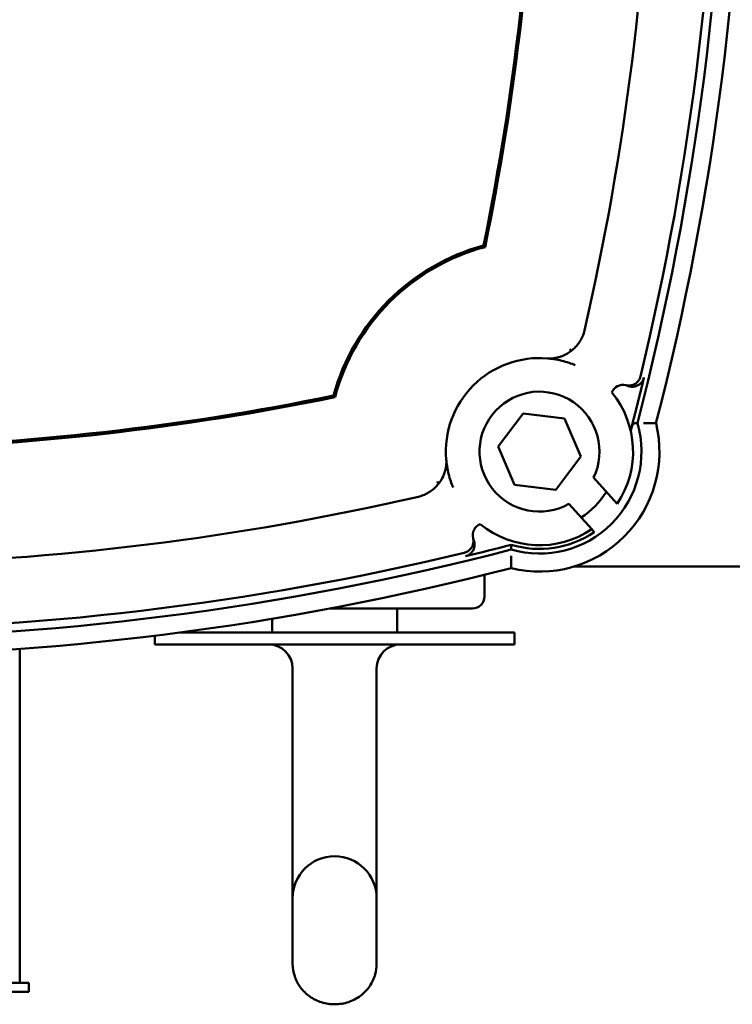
# Model space of a CAD drawing. Header units: millimetres. Extents: x 0 to 1680, y 0 to 1188.
# Tile 5 of 29: x 554 to 613, y 230 to 312. Entities that reach past the tile are written whole.
import ezdxf

# ---------------------------------------------------------------- set-up
doc = ezdxf.new("R2010")
doc.units = ezdxf.units.MM
doc.header["$LTSCALE"] = 4
doc.layers.add('Видимый контур (ГОСТ)', color=7, linetype='Continuous', lineweight=50)

msp = doc.modelspace()

# ---------------------------------------------------------------- linework, layer by layer
at = {"layer": 'Видимый контур (ГОСТ)'}
for p, q in [((593.621, 276.657), (595.7, 279.428)), ((595.7, 279.428), (599.139, 279.013)), ((599.139, 279.013), (600.5, 275.827)), ((594.982, 273.471), (593.621, 276.657)), ((600.5, 275.827), (598.421, 273.056)), ((601.568, 274.078), (603.54, 271.897)), ((598.421, 273.056), (594.982, 273.471)), ((601.418, 269.77), (599.509, 271.882)), ((601.418, 269.77), (601.625, 269.542)), ((601.625, 269.542), (601.648, 269.516)), ((592.479, 265.968), (592.479, 264.171)), ((599.958, 266.671), (618.592, 266.671)), ((591.479, 263.171), (579.602, 263.171)), ((585.184, 263.171), (585.184, 261.171)), ((574.774, 262.316), (574.774, 261.171)), ((567.082, 261.171), (594.979, 261.171)), ((594.979, 261.171), (594.979, 260.171)), ((564.979, 260.903), (564.979, 260.171)), ((564.979, 260.171), (594.979, 260.171)), ((553.717, 231.982), (553.717, 259.798)), ((576.479, 247.03), (576.479, 258.171)), ((583.479, 247.03), (583.479, 258.171)), ((576.479, 247.03), (576.479, 239.03)), ((583.479, 239.03), (583.479, 247.03)), ((576.479, 239.03), (576.479, 238.327)), ((583.479, 238.327), (583.479, 239.03)), ((576.479, 233.555), (576.479, 238.327)), ((583.479, 233.555), (583.479, 238.327)), ((554.467, 231.982), (547.335, 231.982)), ((554.467, 231.232), (554.467, 231.982)), ((554.467, 231.232), (547.335, 231.232))]:
    msp.add_line(p, q, dxfattribs=at)
for centre, radius, start, end in [((381.319, 336.671), 231.313, 345.4619, 14.5381), ((381.319, 336.671), 232.812, 345.55894, 14.44106), ((381.319, 336.671), 230.614, 346.41796, 13.58204), ((381.319, 336.671), 215.457, 348.41979, 358.67025), ((381.319, 336.671), 215.614, 348.394, 358.62943), ((381.319, 336.671), 225.194, 347.0855, 358.6939), ((597.061, 276.242), 17.802, 105.20837, 164.79163), ((597.061, 276.242), 17.644, 104.89473, 165.10527), ((597.061, 276.242), 7.802, 85.11373, 184.88627), ((381.319, 336.671), 230.92, 345.28146, 346.41138), ((604.025, 280.809), 1, 75.91166, 158.00204), ((536.632, 491.983), 215.457, 271.24509, 281.58021), ((536.632, 491.983), 215.614, 271.28597, 281.606), ((597.061, 276.242), 5, 334.35456, 299.31692), ((597.061, 276.242), 7.802, 326.15491, 39.30445), ((597.061, 276.242), 10, 256.295, 13.705), ((597.061, 276.242), 8.5, 253.85219, 16.14781), ((536.632, 491.983), 225.194, 271.2251, 282.9145), ((597.061, 276.242), 6.5, 302.30526, 329.04235), ((592.493, 269.278), 1, 111.99796, 194.08834), ((597.061, 276.242), 7.802, 230.69555, 303.955), ((597.061, 276.242), 8.107, 253.09837, 304.26471), ((536.632, 491.983), 230.92, 283.58862, 284.56518), ((536.632, 491.983), 231.313, 255.4619, 284.5381), ((536.632, 491.983), 230.614, 256.41796, 283.58204), ((536.632, 491.983), 232.812, 255.55894, 284.44106), ((591.479, 264.171), 1, 270, 0), ((574.479, 258.171), 2, 0, 90), ((585.479, 258.171), 2, 90, 180), ((579.979, 239.03), 3.5, 0, 180)]:
    msp.add_arc(centre, radius, start, end, dxfattribs=at)
for centre, major_axis, start_param, end_param in [((-155.952, -2863.214), (760.212, 3144.995), 6.280337, 6.283042), ((3736.516, 1029.254), (-3144.995, -760.212), 0.000143, 0.002848)]:
    msp.add_ellipse(centre, major_axis=major_axis, ratio=0.017458, start_param=start_param, end_param=end_param, dxfattribs=at)
for points in [[(592.391, 293.42), (592.435, 293.378), (592.48, 293.335), (592.525, 293.293)], [(579.882, 280.912), (579.924, 280.867), (579.967, 280.822), (580.009, 280.777)], [(605.225, 278.606), (605.103, 278.604), (604.978, 278.602), (604.852, 278.599)], [(594.697, 268.077), (594.698, 268.211), (594.701, 268.348), (594.704, 268.485)]]:
    msp.add_open_spline(points, degree=3, dxfattribs=at)
for points, knots in [([(600.817, 286.34), (600.788, 286.215), (600.739, 286.026), (600.495, 285.498), (600.314, 285.221), (599.948, 284.833), (599.816, 284.717), (599.683, 284.617)], [0, 0, 0, 0, 0.0386724, 0.0386724, 0.0810467, 0.0810467, 0.1033907, 0.1033907, 0.1033907, 0.1033907]), ([(599.588, 284.784), (599.589, 284.782), (599.59, 284.78), (599.622, 284.725), (599.652, 284.671), (599.683, 284.617)], [-0.00065039, -0.00065039, -0.00065039, -0.00065039, 0, 0, 0.01849867, 0.01849867, 0.01849867, 0.01849867]), ([(598.358, 284.044), (598.284, 284.028), (598.184, 284.013), (598.012, 284.005), (597.958, 284.004), (597.871, 284.006), (597.843, 284.007), (597.798, 284.01), (597.784, 284.01), (597.754, 284.013), (597.74, 284.014), (597.725, 284.015)], [0.000523, 0.000523, 0.000523, 0.000523, 0.1572912, 0.1572912, 0.2152241, 0.2152241, 0.2378413, 0.2378413, 0.2471118, 0.2471118, 0.2554578, 0.2554578, 0.2554578, 0.2554578]), ([(597.725, 284.015), (597.903, 284), (598.08, 283.978), (598.476, 283.917), (598.694, 283.874), (598.911, 283.821), (599.118, 283.77), (599.324, 283.711), (599.7, 283.586), (599.87, 283.522), (600.039, 283.452)], [-9.846278, -9.846278, -9.846278, -9.846278, -7.739813, -7.739813, -5.089602, -5.089602, -5.089602, -2.544801, -2.544801, -0.400478, -0.400478, -0.400478, -0.400478]), ([(599.683, 284.617), (599.558, 284.523), (599.427, 284.439), (599.143, 284.284), (598.984, 284.216), (598.755, 284.137), (598.672, 284.113), (598.555, 284.084), (598.513, 284.074), (598.455, 284.062), (598.434, 284.058), (598.405, 284.052), (598.395, 284.051), (598.373, 284.047), (598.363, 284.045), (598.358, 284.044)], [0.175121, 0.175121, 0.175121, 0.175121, 0.2222566, 0.2222566, 0.2783241, 0.2783241, 0.3098794, 0.3098794, 0.3278712, 0.3278712, 0.3385491, 0.3385491, 0.3451473, 0.3451473, 0.3555952, 0.3555952, 0.3555952, 0.3555952]), ([(605.484, 282.514), (605.474, 282.471), (605.46, 282.429), (605.445, 282.389), (605.429, 282.347), (605.41, 282.307), (605.388, 282.268), (605.368, 282.232), (605.346, 282.197), (605.321, 282.163), (605.295, 282.127), (605.267, 282.092), (605.236, 282.06), (605.206, 282.028), (605.174, 281.998), (605.139, 281.97), (605.134, 281.966), (605.128, 281.961), (605.122, 281.957), (605.095, 281.936), (605.068, 281.917), (605.039, 281.899), (605.001, 281.876), (604.962, 281.855), (604.922, 281.837), (604.882, 281.819), (604.84, 281.803), (604.798, 281.791), (604.771, 281.783), (604.743, 281.776), (604.715, 281.77), (604.702, 281.767), (604.69, 281.765), (604.677, 281.763), (604.633, 281.755), (604.589, 281.751), (604.544, 281.75), (604.52, 281.749), (604.496, 281.749), (604.471, 281.75), (604.427, 281.752), (604.383, 281.756), (604.339, 281.764), (604.315, 281.768), (604.292, 281.773), (604.268, 281.779)], [0, 0, 0, 0, 0.0131507, 0.0131507, 0.0131507, 0.0265704, 0.0265704, 0.0265704, 0.039041, 0.039041, 0.039041, 0.0524386, 0.0524386, 0.0524386, 0.0657509, 0.0657509, 0.0657509, 0.0679492, 0.0679492, 0.0679492, 0.078091, 0.078091, 0.078091, 0.0913637, 0.0913637, 0.0913637, 0.1047024, 0.1047024, 0.1047024, 0.1132354, 0.1132354, 0.1132354, 0.1171636, 0.1171636, 0.1171636, 0.1304983, 0.1304983, 0.1304983, 0.1377897, 0.1377897, 0.1377897, 0.1510988, 0.1510988, 0.1510988, 0.158413, 0.158413, 0.158413, 0.158413]), ([(605.775, 282.416), (605.764, 282.374), (605.751, 282.332), (605.735, 282.292), (605.719, 282.25), (605.7, 282.21), (605.679, 282.171), (605.659, 282.134), (605.636, 282.099), (605.612, 282.066), (605.586, 282.029), (605.557, 281.995), (605.527, 281.963), (605.496, 281.931), (605.464, 281.901), (605.43, 281.873), (605.407, 281.855), (605.384, 281.837), (605.359, 281.821), (605.35, 281.814), (605.34, 281.808), (605.33, 281.802), (605.292, 281.779), (605.253, 281.758), (605.213, 281.74), (605.173, 281.722), (605.131, 281.706), (605.089, 281.694), (605.049, 281.682), (605.008, 281.672), (604.967, 281.665), (604.944, 281.662), (604.921, 281.659), (604.898, 281.656), (604.853, 281.652), (604.809, 281.651), (604.765, 281.652), (604.738, 281.654), (604.712, 281.656), (604.686, 281.659), (604.642, 281.664), (604.598, 281.672), (604.555, 281.683), (604.512, 281.694), (604.47, 281.707), (604.429, 281.724), (604.424, 281.726), (604.419, 281.728), (604.413, 281.73)], [0, 0, 0, 0, 0.0131231, 0.0131231, 0.0131231, 0.026556, 0.026556, 0.026556, 0.0390419, 0.0390419, 0.0390419, 0.0524591, 0.0524591, 0.0524591, 0.0657381, 0.0657381, 0.0657381, 0.0745366, 0.0745366, 0.0745366, 0.0780855, 0.0780855, 0.0780855, 0.0913045, 0.0913045, 0.0913045, 0.1046634, 0.1046634, 0.1046634, 0.1171486, 0.1171486, 0.1171486, 0.1241958, 0.1241958, 0.1241958, 0.1375473, 0.1375473, 0.1375473, 0.1454765, 0.1454765, 0.1454765, 0.1588304, 0.1588304, 0.1588304, 0.1720567, 0.1720567, 0.1720567, 0.1738002, 0.1738002, 0.1738002, 0.1738002]), ([(604.665, 277.982), (604.713, 278.155), (604.752, 278.289), (604.801, 278.455), (604.819, 278.514), (604.842, 278.581), (604.849, 278.598), (604.852, 278.599), (604.852, 278.599), (604.852, 278.599)], [0.7213062, 0.7213062, 0.7213062, 0.7213062, 0.76212863, 0.76212863, 0.78978274, 0.78978274, 0.80978742, 0.80978742, 0.81078712, 0.81078712, 0.81078712, 0.81078712]), ([(605.743, 278.611), (605.817, 278.612), (605.891, 278.612), (605.963, 278.612), (606.033, 278.612), (606.102, 278.613), (606.168, 278.613), (606.29, 278.613), (606.4, 278.613), (606.493, 278.612), (606.583, 278.612), (606.654, 278.612), (606.703, 278.611), (606.751, 278.611), (606.776, 278.611), (606.776, 278.611)], [-0.3199178, -0.3199178, -0.3199178, -0.3199178, -0.2977631, -0.2977631, -0.2977631, -0.2761456, -0.2761456, -0.2761456, -0.2363279, -0.2363279, -0.2363279, -0.1977356, -0.1977356, -0.1977356, -0.1597274, -0.1597274, -0.1597274, -0.1597274]), ([(589.258, 274.944), (589.257, 274.939), (589.255, 274.925), (589.247, 274.884), (589.242, 274.854), (589.222, 274.761), (589.204, 274.681), (589.132, 274.438), (589.059, 274.238), (588.872, 273.889), (588.785, 273.751), (588.685, 273.619)], [0.0000155, 0.0000155, 0.0000155, 0.0000155, 0.0124376, 0.0124376, 0.0279879, 0.0279879, 0.0572161, 0.0572161, 0.1068059, 0.1068059, 0.1388996, 0.1388996, 0.1388996, 0.1388996]), ([(589.287, 275.577), (589.289, 275.562), (589.29, 275.547), (589.292, 275.515), (589.293, 275.499), (589.295, 275.457), (589.296, 275.433), (589.298, 275.363), (589.298, 275.32), (589.293, 275.145), (589.277, 275.032), (589.258, 274.944)], [0, 0, 0, 0, 0.0045579, 0.0045579, 0.0103667, 0.0103667, 0.0211039, 0.0211039, 0.0488224, 0.0488224, 0.1578079, 0.1578079, 0.1578079, 0.1578079]), ([(589.85, 273.263), (589.781, 273.43), (589.718, 273.599), (589.594, 273.971), (589.535, 274.174), (589.484, 274.38), (589.431, 274.598), (589.386, 274.819), (589.324, 275.218), (589.303, 275.397), (589.287, 275.577)], [-9.989414, -9.989414, -9.989414, -9.989414, -7.868307, -7.868307, -5.346748, -5.346748, -5.346748, -2.673374, -2.673374, -0.543614, -0.543614, -0.543614, -0.543614]), ([(588.685, 273.619), (588.611, 273.521), (588.529, 273.424), (588.228, 273.112), (587.998, 272.936), (587.636, 272.729), (587.506, 272.666), (587.24, 272.561), (587.104, 272.518), (586.962, 272.485)], [0.1392474, 0.1392474, 0.1392474, 0.1392474, 0.1735887, 0.1735887, 0.2509192, 0.2509192, 0.290889, 0.290889, 0.3301595, 0.3301595, 0.3301595, 0.3301595]), ([(588.519, 273.715), (588.521, 273.714), (588.522, 273.712), (588.578, 273.681), (588.631, 273.65), (588.685, 273.619)], [-0.00064935, -0.00064935, -0.00064935, -0.00064935, 0, 0, 0.01849969, 0.01849969, 0.01849969, 0.01849969]), ([(591.523, 269.034), (591.534, 268.991), (591.542, 268.948), (591.547, 268.904), (591.552, 268.86), (591.554, 268.816), (591.553, 268.772), (591.552, 268.73), (591.549, 268.689), (591.543, 268.647), (591.54, 268.627), (591.536, 268.607), (591.532, 268.587), (591.523, 268.544), (591.511, 268.501), (591.497, 268.459), (591.482, 268.418), (591.465, 268.377), (591.445, 268.337), (591.435, 268.319), (591.425, 268.3), (591.414, 268.282), (591.393, 268.247), (591.37, 268.213), (591.345, 268.18), (591.318, 268.145), (591.289, 268.112), (591.257, 268.08), (591.226, 268.049), (591.192, 268.02), (591.157, 267.994), (591.121, 267.967), (591.084, 267.942), (591.045, 267.92), (591.024, 267.908), (591.003, 267.897), (590.981, 267.887), (590.942, 267.868), (590.9, 267.852), (590.858, 267.838), (590.835, 267.831), (590.812, 267.824), (590.788, 267.818)], [0, 0, 0, 0, 0.0132396, 0.0132396, 0.0132396, 0.0265969, 0.0265969, 0.0265969, 0.039117, 0.039117, 0.039117, 0.0452696, 0.0452696, 0.0452696, 0.0585896, 0.0585896, 0.0585896, 0.0718988, 0.0718988, 0.0718988, 0.0782218, 0.0782218, 0.0782218, 0.090561, 0.090561, 0.090561, 0.1039674, 0.1039674, 0.1039674, 0.1173003, 0.1173003, 0.1173003, 0.1306784, 0.1306784, 0.1306784, 0.1378586, 0.1378586, 0.1378586, 0.1511318, 0.1511318, 0.1511318, 0.1584169, 0.1584169, 0.1584169, 0.1584169]), ([(591.572, 268.889), (591.589, 268.848), (591.603, 268.807), (591.615, 268.764), (591.627, 268.722), (591.635, 268.678), (591.641, 268.634), (591.647, 268.593), (591.65, 268.551), (591.65, 268.51), (591.651, 268.475), (591.649, 268.439), (591.646, 268.405), (591.642, 268.361), (591.635, 268.317), (591.625, 268.274), (591.614, 268.231), (591.602, 268.188), (591.586, 268.147), (591.584, 268.141), (591.581, 268.135), (591.579, 268.129), (591.563, 268.087), (591.543, 268.047), (591.522, 268.009), (591.509, 267.986), (591.496, 267.964), (591.481, 267.943), (591.456, 267.906), (591.429, 267.871), (591.399, 267.837), (591.389, 267.826), (591.379, 267.815), (591.369, 267.804), (591.338, 267.773), (591.305, 267.743), (591.27, 267.715), (591.235, 267.688), (591.198, 267.663), (591.16, 267.64), (591.156, 267.637), (591.151, 267.635), (591.147, 267.632), (591.108, 267.61), (591.068, 267.59), (591.027, 267.573), (590.986, 267.557), (590.945, 267.543), (590.903, 267.532), (590.897, 267.53), (590.891, 267.529), (590.886, 267.527)], [0, 0, 0, 0, 0.013227, 0.013227, 0.013227, 0.026597, 0.026597, 0.026597, 0.0391179, 0.0391179, 0.0391179, 0.0496635, 0.0496635, 0.0496635, 0.0630021, 0.0630021, 0.0630021, 0.0763176, 0.0763176, 0.0763176, 0.0782233, 0.0782233, 0.0782233, 0.0915967, 0.0915967, 0.0915967, 0.0993611, 0.0993611, 0.0993611, 0.1127735, 0.1127735, 0.1127735, 0.1173021, 0.1173021, 0.1173021, 0.1306407, 0.1306407, 0.1306407, 0.1440156, 0.1440156, 0.1440156, 0.145553, 0.145553, 0.145553, 0.1589521, 0.1589521, 0.1589521, 0.1720823, 0.1720823, 0.1720823, 0.1738043, 0.1738043, 0.1738043, 0.1738043]), ([(594.691, 267.559), (594.691, 267.485), (594.69, 267.412), (594.69, 267.339), (594.69, 267.269), (594.69, 267.2), (594.69, 267.134), (594.689, 267.012), (594.69, 266.902), (594.69, 266.809), (594.69, 266.719), (594.691, 266.648), (594.691, 266.599), (594.691, 266.551), (594.691, 266.526), (594.691, 266.526)], [-0.3199097, -0.3199097, -0.3199097, -0.3199097, -0.2977492, -0.2977492, -0.2977492, -0.2761323, -0.2761323, -0.2761323, -0.2363176, -0.2363176, -0.2363176, -0.1977272, -0.1977272, -0.1977272, -0.1597195, -0.1597195, -0.1597195, -0.1597195]), ([(576.479, 233.555), (576.479, 233.204), (576.537, 232.852), (576.76, 232.185), (576.927, 231.87), (577.351, 231.301), (577.611, 231.049), (578.203, 230.63), (578.536, 230.466), (579.245, 230.242), (579.622, 230.185), (580.379, 230.189), (580.76, 230.251), (581.482, 230.491), (581.825, 230.668), (582.429, 231.121), (582.693, 231.394), (583.109, 232.005), (583.266, 232.34), (583.439, 232.973), (583.479, 233.264), (583.479, 233.555)], [0, 0, 0, 0, 0.296174, 0.296174, 0.596901, 0.596901, 0.909561, 0.909561, 1.237059, 1.237059, 1.576486, 1.576486, 1.920341, 1.920341, 2.259347, 2.259347, 2.585609, 2.585609, 2.896377, 2.896377, 3.141593, 3.141593, 3.141593, 3.141593])]:
    msp.add_open_spline(points, degree=3, knots=knots, dxfattribs=at)

doc.saveas('drawing.dxf')
